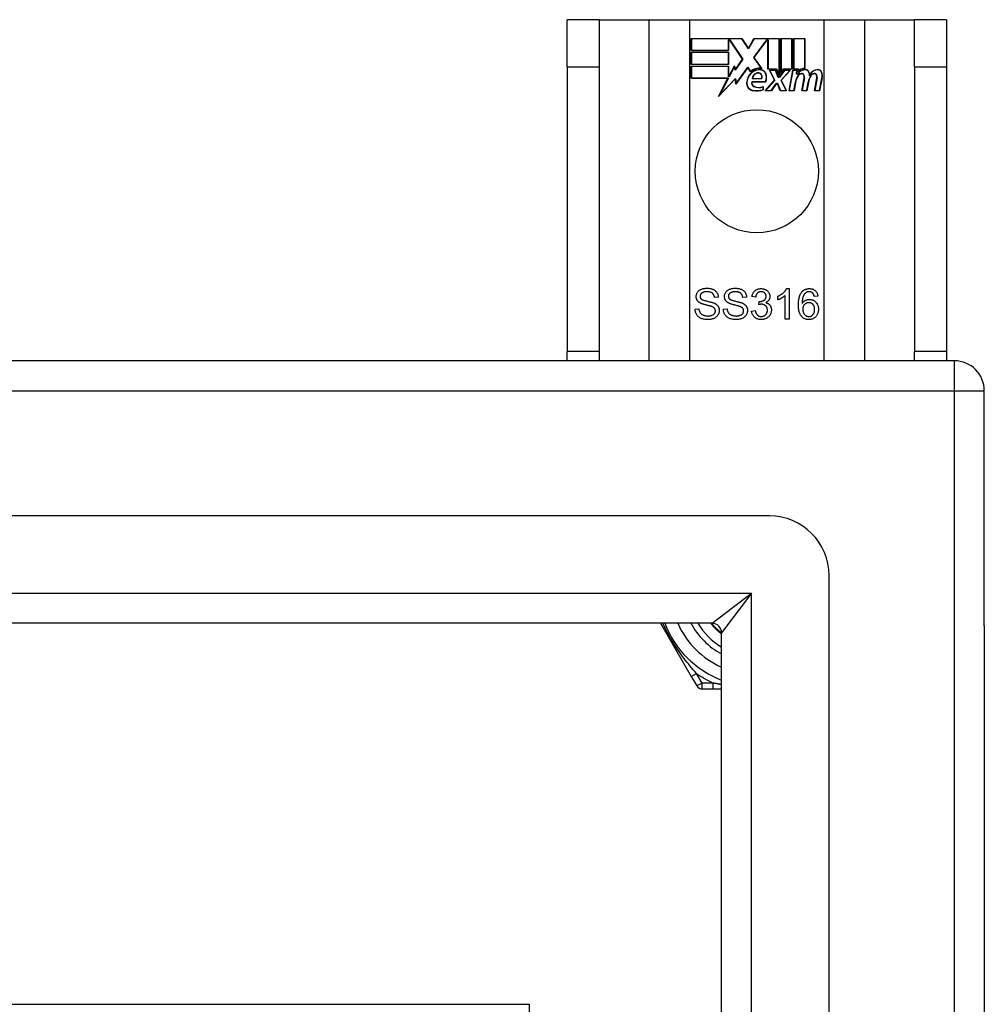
# Model space of a CAD drawing. Header units: inches. Extents: x 40 to 100, y 24.2 to 48.5.
# Tile 83 of 83: x 96.9 to 100, y 45.2 to 48.5. Entities that reach past the tile are written whole.
import ezdxf

# ---------------------------------------------------------------- set-up
doc = ezdxf.new("R2010")
doc.units = ezdxf.units.IN
doc.header["$MEASUREMENT"] = 0
doc.layers.add('Visible Edges(ANSI)', color=7, linetype='Continuous', lineweight=25)
doc.layers.add('Visible Tangent Edges(ANSI)', color=7, linetype='Continuous', lineweight=25)

msp = doc.modelspace()

# ---------------------------------------------------------------- linework, layer by layer
at = {"layer": 'Visible Edges(ANSI)'}
for p, q in [((98.7749, 48.4592), (98.6699, 48.4592)), ((98.6699, 48.3032), (98.6699, 48.4592)), ((98.7749, 48.4592), (98.7749, 48.3032)), ((98.7749, 48.4592), (98.939, 48.4592)), ((98.939, 48.4592), (99.0736, 48.4592)), ((99.0736, 48.4592), (99.5161, 48.4592)), ((99.5161, 48.4592), (99.6507, 48.4592)), ((99.6507, 48.4592), (99.8149, 48.4592)), ((99.8149, 48.3032), (99.8149, 48.4592)), ((99.9199, 48.4592), (99.8149, 48.4592)), ((99.9199, 48.4592), (99.9199, 48.3032)), ((99.0786, 48.3571), (99.0786, 48.3972)), ((99.0786, 48.3972), (99.2459, 48.3972)), ((99.0794, 48.3965), (99.0794, 48.3578)), ((99.2455, 48.3965), (99.0794, 48.3965)), ((99.268, 48.3631), (99.2455, 48.3965)), ((99.2459, 48.3972), (99.2679, 48.3646)), ((99.2679, 48.3646), (99.2853, 48.3972)), ((99.2857, 48.3965), (99.268, 48.3631)), ((99.2853, 48.3972), (99.3689, 48.3972)), ((99.3681, 48.3965), (99.2857, 48.3965)), ((99.3681, 48.2777), (99.3681, 48.3965)), ((99.3689, 48.3972), (99.3689, 48.2741)), ((99.3741, 48.2832), (99.3741, 48.3972)), ((99.3741, 48.3972), (99.4113, 48.3972)), ((99.3749, 48.3965), (99.3749, 48.2855)), ((99.4105, 48.3965), (99.3749, 48.3965)), ((99.4105, 48.2969), (99.4105, 48.3965)), ((99.4113, 48.3972), (99.4113, 48.2961)), ((99.4165, 48.2961), (99.4165, 48.3972)), ((99.4165, 48.3972), (99.4536, 48.3972)), ((99.4173, 48.3965), (99.4173, 48.2969)), ((99.4529, 48.3965), (99.4173, 48.3965)), ((99.4529, 48.2986), (99.4529, 48.3965)), ((99.4536, 48.3972), (99.4536, 48.2978)), ((99.2013, 48.3578), (99.2013, 48.3923)), ((99.2013, 48.3923), (99.2058, 48.3923)), ((99.2054, 48.3916), (99.202, 48.3916)), ((99.202, 48.3916), (99.202, 48.3571)), ((99.2481, 48.3293), (99.2054, 48.3916)), ((99.2058, 48.3923), (99.2491, 48.3293)), ((99.2847, 48.3344), (99.328, 48.3923)), ((99.3284, 48.3916), (99.2856, 48.3344)), ((99.328, 48.3923), (99.3321, 48.3923)), ((99.3314, 48.3916), (99.3284, 48.3916)), ((99.3314, 48.2961), (99.3314, 48.3916)), ((99.3321, 48.3923), (99.3321, 48.2969)), ((99.202, 48.3571), (99.0786, 48.3571)), ((99.0786, 48.3117), (99.0786, 48.3518)), ((99.0786, 48.3518), (99.202, 48.3518)), ((99.0794, 48.3578), (99.2013, 48.3578)), ((99.0794, 48.3511), (99.0794, 48.3125)), ((99.2013, 48.3511), (99.0794, 48.3511)), ((99.2013, 48.3125), (99.2013, 48.3511)), ((99.202, 48.3518), (99.202, 48.3117)), ((99.2491, 48.3293), (99.2232, 48.2924)), ((99.2236, 48.2943), (99.2481, 48.3293)), ((99.3098, 48.2982), (99.2847, 48.3344)), ((99.2856, 48.3344), (99.3115, 48.2971)), ((98.6699, 48.3032), (98.6699, 47.3652)), ((98.7749, 48.3032), (98.7749, 47.3652)), ((99.202, 48.3117), (99.0786, 48.3117)), ((99.0786, 48.266), (99.0786, 48.3061)), ((99.0786, 48.3061), (99.202, 48.3061)), ((99.0794, 48.3125), (99.2013, 48.3125)), ((99.2013, 48.3053), (99.0794, 48.3053)), ((99.0794, 48.3053), (99.0794, 48.2667)), ((99.2013, 48.2708), (99.2013, 48.3053)), ((99.202, 48.3061), (99.202, 48.2716)), ((99.2028, 48.2716), (99.2211, 48.3068)), ((99.2208, 48.3046), (99.2033, 48.2708)), ((99.2232, 48.2924), (99.2208, 48.3046)), ((99.2211, 48.3068), (99.2236, 48.2943)), ((99.2654, 48.3014), (99.2261, 48.2463)), ((99.2266, 48.2483), (99.2654, 48.3028)), ((99.2654, 48.3028), (99.2742, 48.2881)), ((99.2741, 48.287), (99.2654, 48.3014)), ((99.3595, 48.2961), (99.3314, 48.2961)), ((99.3321, 48.2969), (99.36, 48.2969)), ((99.3689, 48.2741), (99.3595, 48.2961)), ((99.36, 48.2969), (99.3681, 48.2777)), ((99.3835, 48.2961), (99.3741, 48.2832)), ((99.3749, 48.2855), (99.3832, 48.2969)), ((99.3832, 48.2969), (99.4105, 48.2969)), ((99.4113, 48.2961), (99.3835, 48.2961)), ((99.4319, 48.2961), (99.4165, 48.2961)), ((99.4173, 48.2969), (99.4327, 48.2969)), ((99.4312, 48.2885), (99.4319, 48.2961)), ((99.4327, 48.2969), (99.4321, 48.2904)), ((99.8149, 48.3032), (99.8149, 47.3652)), ((99.9199, 48.3032), (99.9199, 47.3652)), ((99.1999, 48.266), (99.0786, 48.266)), ((99.0794, 48.2667), (99.2011, 48.2667)), ((99.1688, 48.2063), (99.1999, 48.266)), ((99.2236, 48.2641), (99.1688, 48.2063)), ((99.2011, 48.2667), (99.172, 48.2107)), ((99.172, 48.2107), (99.2242, 48.2657)), ((99.2033, 48.2708), (99.2013, 48.2708)), ((99.202, 48.2716), (99.2028, 48.2716)), ((99.2261, 48.2463), (99.2236, 48.2641)), ((99.2242, 48.2657), (99.2266, 48.2483)), ((99.3108, 48.2645), (99.2796, 48.2645)), ((99.2804, 48.2652), (99.3104, 48.2652)), ((99.3535, 48.2592), (99.3363, 48.2926)), ((99.3363, 48.2926), (99.3565, 48.2926)), ((99.3375, 48.2918), (99.3544, 48.2591)), ((99.356, 48.2918), (99.3375, 48.2918)), ((99.3658, 48.2689), (99.356, 48.2918)), ((99.3565, 48.2926), (99.3663, 48.2696)), ((99.3693, 48.2689), (99.3658, 48.2689)), ((99.3663, 48.2696), (99.3689, 48.2696)), ((99.3689, 48.2696), (99.3856, 48.2926)), ((99.386, 48.2918), (99.3693, 48.2689)), ((99.3747, 48.2596), (99.4043, 48.2918)), ((99.406, 48.2926), (99.3756, 48.2594)), ((99.3856, 48.2926), (99.406, 48.2926)), ((99.4043, 48.2918), (99.386, 48.2918)), ((99.4011, 48.2243), (99.4132, 48.2926)), ((99.4138, 48.2918), (99.402, 48.2251)), ((99.4132, 48.2926), (99.4274, 48.2926)), ((99.4266, 48.2918), (99.4138, 48.2918)), ((99.4255, 48.2798), (99.4266, 48.2918)), ((99.4304, 48.2798), (99.4255, 48.2798)), ((99.4274, 48.2926), (99.4263, 48.2806)), ((99.4263, 48.2806), (99.43, 48.2806)), ((99.4435, 48.2243), (99.4511, 48.2675)), ((99.4519, 48.2673), (99.4444, 48.2251)), ((99.4855, 48.2243), (99.4931, 48.2675)), ((99.4939, 48.2673), (99.4864, 48.2251)), ((99.5014, 48.2251), (99.5096, 48.2673)), ((99.5103, 48.2672), (99.502, 48.2243)), ((99.278, 48.2547), (99.3238, 48.2547)), ((99.3243, 48.254), (99.2785, 48.254)), ((99.3153, 48.2283), (99.3153, 48.2378)), ((99.316, 48.239), (99.316, 48.2277)), ((99.3228, 48.2243), (99.3535, 48.2592)), ((99.3544, 48.2591), (99.3244, 48.2251)), ((99.3426, 48.2251), (99.3595, 48.2495)), ((99.3599, 48.2487), (99.343, 48.2243)), ((99.3595, 48.2495), (99.3634, 48.2495)), ((99.3629, 48.2487), (99.3599, 48.2487)), ((99.3723, 48.2243), (99.3629, 48.2487)), ((99.3634, 48.2495), (99.3728, 48.2251)), ((99.3913, 48.2251), (99.3747, 48.2596)), ((99.3756, 48.2594), (99.3925, 48.2243)), ((99.417, 48.2251), (99.4219, 48.2526)), ((99.4226, 48.2525), (99.4176, 48.2243)), ((99.4594, 48.2251), (99.4642, 48.2526)), ((99.465, 48.2525), (99.46, 48.2243)), ((99.343, 48.2243), (99.3228, 48.2243)), ((99.3244, 48.2251), (99.3426, 48.2251)), ((99.3925, 48.2243), (99.3723, 48.2243)), ((99.3728, 48.2251), (99.3913, 48.2251)), ((99.4176, 48.2243), (99.4011, 48.2243)), ((99.402, 48.2251), (99.417, 48.2251)), ((99.46, 48.2243), (99.4435, 48.2243)), ((99.4444, 48.2251), (99.4594, 48.2251)), ((99.502, 48.2243), (99.4855, 48.2243)), ((99.4864, 48.2251), (99.5014, 48.2251)), ((99.3889, 47.4717), (99.3889, 47.5499)), ((99.3933, 47.572), (99.4012, 47.572)), ((99.4012, 47.572), (99.4012, 47.4717)), ((99.1681, 47.5435), (99.1554, 47.5426)), ((99.2613, 47.5435), (99.2486, 47.5426)), ((99.2909, 47.5439), (99.2787, 47.5461)), ((99.3017, 47.5191), (99.303, 47.5298)), ((99.3644, 47.5351), (99.3644, 47.547)), ((99.4965, 47.5471), (99.4843, 47.5461)), ((99.0914, 47.5038), (99.1039, 47.5049)), ((99.1846, 47.5038), (99.1971, 47.5049)), ((99.2774, 47.4982), (99.2897, 47.4998)), ((99.4012, 47.4717), (99.3889, 47.4717)), ((98.6699, 47.3342), (98.6699, 47.3652)), ((98.7749, 47.3652), (98.7749, 47.3342)), ((99.8149, 47.3342), (99.8149, 47.3652)), ((99.9199, 47.3652), (99.9199, 47.3342)), ((99.9459, 47.3342), (40.1439, 47.3342)), ((100.0449, 46.4602), (100.0449, 47.2352)), ((99.3362, 46.8224), (40.7535, 46.8224)), ((99.533, 26.0429), (99.533, 46.6255)), ((99.1477, 46.4681), (40.942, 46.4681)), ((98.9778, 46.4681), (99.0787, 46.2932)), ((100.0449, 46.4602), (100.0449, 26.2082)), ((99.1787, 26.2313), (99.1787, 46.4371)), ((99.0787, 46.2932), (99.0971, 46.2614)), ((99.1142, 46.2515), (99.151, 46.2515)), ((99.151, 46.2515), (99.1787, 46.2515)), ((53.5449, 45.2114), (98.5449, 45.2114)), ((98.5449, 45.2114), (98.5449, 45.1417))]:
    msp.add_line(p, q, dxfattribs=at)
at = {"layer": 'Visible Edges(ANSI)', "flags": 128}
for points in [[(99.0951, 47.5458), (99.0952, 47.5477), (99.0954, 47.5496), (99.0957, 47.5514), (99.0962, 47.5532), (99.0968, 47.5549), (99.0975, 47.5567), (99.0984, 47.5583), (99.0994, 47.56), (99.1006, 47.5616), (99.1018, 47.5631), (99.1032, 47.5645), (99.1047, 47.5658), (99.1064, 47.567), (99.1081, 47.5681), (99.11, 47.5691), (99.112, 47.57), (99.1141, 47.5708), (99.1163, 47.5715), (99.1185, 47.5721), (99.1207, 47.5726), (99.1231, 47.5729), (99.1255, 47.5732), (99.1279, 47.5734), (99.1304, 47.5734)], [(99.1309, 47.5618), (99.129, 47.5617), (99.1271, 47.5616), (99.1253, 47.5615), (99.1236, 47.5613), (99.122, 47.561), (99.1205, 47.5607), (99.1191, 47.5603), (99.1178, 47.5598), (99.1165, 47.5593), (99.1154, 47.5587), (99.1143, 47.558), (99.1134, 47.5573), (99.1125, 47.5566), (99.1117, 47.5558), (99.111, 47.555), (99.1103, 47.5542), (99.1097, 47.5533), (99.1092, 47.5525), (99.1088, 47.5516), (99.1085, 47.5507), (99.1082, 47.5497), (99.108, 47.5488), (99.1079, 47.5478), (99.1079, 47.5467)], [(99.1304, 47.5734), (99.1332, 47.5734), (99.1358, 47.5732), (99.1384, 47.5729), (99.1409, 47.5725), (99.1433, 47.572), (99.1456, 47.5714), (99.1479, 47.5707), (99.15, 47.5698), (99.1521, 47.5689), (99.154, 47.5678), (99.1559, 47.5667), (99.1576, 47.5654), (99.1591, 47.564), (99.1606, 47.5626), (99.1619, 47.561), (99.1631, 47.5593), (99.1642, 47.5575), (99.1652, 47.5557), (99.166, 47.5538), (99.1667, 47.5519), (99.1672, 47.5499), (99.1676, 47.5478), (99.1679, 47.5457), (99.1681, 47.5435)], [(99.1554, 47.5426), (99.1552, 47.5441), (99.1549, 47.5456), (99.1546, 47.547), (99.1542, 47.5484), (99.1537, 47.5497), (99.1532, 47.5509), (99.1526, 47.5521), (99.1519, 47.5532), (99.1511, 47.5542), (99.1503, 47.5552), (99.1494, 47.5561), (99.1485, 47.5569), (99.1474, 47.5577), (99.1463, 47.5584), (99.1452, 47.559), (99.1439, 47.5596), (99.1425, 47.5601), (99.1411, 47.5605), (99.1396, 47.5609), (99.138, 47.5612), (99.1364, 47.5615), (99.1347, 47.5616), (99.1328, 47.5617), (99.1309, 47.5618)], [(99.1883, 47.5458), (99.1884, 47.5477), (99.1886, 47.5496), (99.1889, 47.5514), (99.1894, 47.5532), (99.19, 47.5549), (99.1908, 47.5567), (99.1916, 47.5583), (99.1926, 47.56), (99.1938, 47.5616), (99.195, 47.5631), (99.1964, 47.5645), (99.1979, 47.5658), (99.1996, 47.567), (99.2013, 47.5681), (99.2032, 47.5691), (99.2052, 47.57), (99.2073, 47.5708), (99.2095, 47.5715), (99.2117, 47.5721), (99.214, 47.5726), (99.2163, 47.5729), (99.2187, 47.5732), (99.2211, 47.5734), (99.2236, 47.5734)], [(99.2242, 47.5618), (99.2222, 47.5617), (99.2203, 47.5616), (99.2185, 47.5615), (99.2169, 47.5613), (99.2153, 47.561), (99.2137, 47.5607), (99.2123, 47.5603), (99.211, 47.5598), (99.2098, 47.5593), (99.2086, 47.5587), (99.2076, 47.558), (99.2066, 47.5573), (99.2057, 47.5566), (99.2049, 47.5558), (99.2042, 47.555), (99.2035, 47.5542), (99.2029, 47.5533), (99.2024, 47.5525), (99.202, 47.5516), (99.2017, 47.5507), (99.2014, 47.5497), (99.2012, 47.5488), (99.2011, 47.5478), (99.2011, 47.5467)], [(99.2236, 47.5734), (99.2264, 47.5734), (99.229, 47.5732), (99.2316, 47.5729), (99.2341, 47.5725), (99.2365, 47.572), (99.2388, 47.5714), (99.2411, 47.5707), (99.2433, 47.5698), (99.2453, 47.5689), (99.2473, 47.5678), (99.2491, 47.5667), (99.2508, 47.5654), (99.2524, 47.564), (99.2538, 47.5626), (99.2552, 47.561), (99.2564, 47.5593), (99.2575, 47.5575), (99.2584, 47.5557), (99.2592, 47.5538), (99.2599, 47.5519), (99.2604, 47.5499), (99.2609, 47.5478), (99.2611, 47.5457), (99.2613, 47.5435)], [(99.2486, 47.5426), (99.2484, 47.5441), (99.2482, 47.5456), (99.2478, 47.547), (99.2474, 47.5484), (99.2469, 47.5497), (99.2464, 47.5509), (99.2458, 47.5521), (99.2451, 47.5532), (99.2444, 47.5542), (99.2435, 47.5552), (99.2426, 47.5561), (99.2417, 47.5569), (99.2407, 47.5577), (99.2396, 47.5584), (99.2384, 47.559), (99.2371, 47.5596), (99.2358, 47.5601), (99.2343, 47.5605), (99.2328, 47.5609), (99.2313, 47.5612), (99.2296, 47.5615), (99.2279, 47.5616), (99.2261, 47.5617), (99.2242, 47.5618)], [(99.2787, 47.5461), (99.2791, 47.5482), (99.2796, 47.5501), (99.2802, 47.552), (99.2808, 47.5537), (99.2816, 47.5555), (99.2824, 47.5571), (99.2833, 47.5586), (99.2842, 47.5601), (99.2853, 47.5615), (99.2864, 47.5628), (99.2876, 47.5641), (99.2889, 47.5653), (99.2903, 47.5663), (99.2917, 47.5673), (99.2931, 47.5682), (99.2947, 47.569), (99.2962, 47.5697), (99.2979, 47.5704), (99.2995, 47.5709), (99.3013, 47.5713), (99.3031, 47.5716), (99.3049, 47.5719), (99.3068, 47.572), (99.3088, 47.572)], [(99.309, 47.562), (99.3078, 47.562), (99.3067, 47.5619), (99.3056, 47.5617), (99.3045, 47.5615), (99.3034, 47.5612), (99.3024, 47.5609), (99.3015, 47.5605), (99.3005, 47.56), (99.2996, 47.5595), (99.2987, 47.5589), (99.2979, 47.5582), (99.2971, 47.5575), (99.2963, 47.5567), (99.2956, 47.5559), (99.2949, 47.555), (99.2943, 47.554), (99.2937, 47.5529), (99.2932, 47.5518), (99.2927, 47.5507), (99.2922, 47.5495), (99.2918, 47.5482), (99.2915, 47.5468), (99.2912, 47.5454), (99.2909, 47.5439)], [(99.3088, 47.572), (99.3108, 47.572), (99.3128, 47.5718), (99.3147, 47.5716), (99.3166, 47.5712), (99.3185, 47.5707), (99.3203, 47.5701), (99.3221, 47.5694), (99.3238, 47.5685), (99.3255, 47.5676), (99.3271, 47.5666), (99.3285, 47.5656), (99.3299, 47.5644), (99.3312, 47.5632), (99.3323, 47.5618), (99.3334, 47.5605), (99.3344, 47.559), (99.3352, 47.5575), (99.336, 47.5559), (99.3366, 47.5543), (99.3371, 47.5527), (99.3375, 47.5511), (99.3378, 47.5495), (99.338, 47.5478), (99.338, 47.5461)], [(99.3254, 47.5464), (99.3254, 47.5475), (99.3253, 47.5486), (99.3251, 47.5496), (99.3249, 47.5506), (99.3246, 47.5516), (99.3242, 47.5526), (99.3238, 47.5535), (99.3233, 47.5544), (99.3228, 47.5552), (99.3222, 47.556), (99.3215, 47.5568), (99.3208, 47.5576), (99.32, 47.5583), (99.3192, 47.5589), (99.3184, 47.5595), (99.3175, 47.56), (99.3165, 47.5605), (99.3156, 47.5609), (99.3146, 47.5612), (99.3135, 47.5615), (99.3124, 47.5617), (99.3113, 47.5619), (99.3102, 47.562), (99.309, 47.562)], [(99.3644, 47.547), (99.3661, 47.5478), (99.3678, 47.5486), (99.3694, 47.5495), (99.371, 47.5504), (99.3725, 47.5513), (99.374, 47.5523), (99.3755, 47.5533), (99.377, 47.5543), (99.3784, 47.5554), (99.3798, 47.5564), (99.3811, 47.5575), (99.3824, 47.5587), (99.3836, 47.5598), (99.3848, 47.561), (99.386, 47.5621), (99.387, 47.5632), (99.388, 47.5643), (99.389, 47.5655), (99.3898, 47.5666), (99.3907, 47.5677), (99.3914, 47.5688), (99.3921, 47.5699), (99.3927, 47.571), (99.3933, 47.572)], [(99.3889, 47.5499), (99.3882, 47.5492), (99.3874, 47.5485), (99.3866, 47.5478), (99.3857, 47.5471), (99.3848, 47.5464), (99.3838, 47.5457), (99.3828, 47.545), (99.3818, 47.5443), (99.3808, 47.5436), (99.3796, 47.5429), (99.3785, 47.5422), (99.3773, 47.5414), (99.3761, 47.5408), (99.375, 47.5401), (99.3738, 47.5395), (99.3727, 47.5389), (99.3716, 47.5383), (99.3705, 47.5377), (99.3694, 47.5372), (99.3684, 47.5367), (99.3674, 47.5363), (99.3664, 47.5359), (99.3654, 47.5355), (99.3644, 47.5351)], [(99.4322, 47.5185), (99.4322, 47.5209), (99.4322, 47.5232), (99.4323, 47.5255), (99.4325, 47.5277), (99.4326, 47.5298), (99.4328, 47.532), (99.4331, 47.534), (99.4334, 47.536), (99.4337, 47.538), (99.434, 47.5399), (99.4344, 47.5417), (99.4349, 47.5435), (99.4353, 47.5452), (99.4358, 47.5469), (99.4364, 47.5485), (99.4369, 47.5501), (99.4376, 47.5516), (99.4382, 47.553), (99.4389, 47.5544), (99.4396, 47.5558), (99.4404, 47.5571), (99.4412, 47.5583), (99.442, 47.5595), (99.4429, 47.5606)], [(99.4429, 47.5606), (99.4437, 47.5615), (99.4445, 47.5624), (99.4453, 47.5633), (99.4462, 47.5641), (99.4471, 47.5649), (99.448, 47.5656), (99.4489, 47.5663), (99.4498, 47.567), (99.4508, 47.5676), (99.4518, 47.5682), (99.4528, 47.5687), (99.4538, 47.5692), (99.4549, 47.5696), (99.456, 47.5701), (99.4571, 47.5704), (99.4582, 47.5708), (99.4594, 47.5711), (99.4605, 47.5713), (99.4617, 47.5716), (99.463, 47.5717), (99.4642, 47.5719), (99.4655, 47.572), (99.4668, 47.572), (99.4681, 47.572)], [(99.457, 47.5587), (99.4561, 47.558), (99.4551, 47.5572), (99.4543, 47.5564), (99.4534, 47.5555), (99.4526, 47.5545), (99.4518, 47.5535), (99.4511, 47.5525), (99.4504, 47.5514), (99.4497, 47.5502), (99.4491, 47.549), (99.4484, 47.5477), (99.4479, 47.5464), (99.4473, 47.545), (99.4468, 47.5435), (99.4464, 47.5419), (99.446, 47.5402), (99.4456, 47.5384), (99.4453, 47.5365), (99.445, 47.5345), (99.4448, 47.5324), (99.4446, 47.5303), (99.4445, 47.528), (99.4444, 47.5256), (99.4444, 47.5232)], [(99.4673, 47.562), (99.4668, 47.562), (99.4663, 47.562), (99.4659, 47.5619), (99.4654, 47.5619), (99.4649, 47.5618), (99.4645, 47.5618), (99.464, 47.5617), (99.4636, 47.5616), (99.4631, 47.5615), (99.4627, 47.5614), (99.4622, 47.5613), (99.4618, 47.5612), (99.4614, 47.561), (99.4609, 47.5609), (99.4605, 47.5607), (99.4601, 47.5605), (99.4597, 47.5603), (99.4593, 47.5601), (99.4589, 47.5599), (99.4585, 47.5597), (99.4581, 47.5595), (99.4578, 47.5592), (99.4574, 47.559), (99.457, 47.5587)], [(99.4797, 47.5567), (99.4792, 47.5572), (99.4788, 47.5576), (99.4784, 47.558), (99.4779, 47.5583), (99.4775, 47.5587), (99.477, 47.559), (99.4765, 47.5593), (99.476, 47.5596), (99.4756, 47.5599), (99.4751, 47.5602), (99.4746, 47.5604), (99.474, 47.5607), (99.4735, 47.5609), (99.473, 47.5611), (99.4725, 47.5612), (99.4719, 47.5614), (99.4714, 47.5615), (99.4708, 47.5617), (99.4703, 47.5618), (99.4697, 47.5618), (99.4691, 47.5619), (99.4685, 47.562), (99.4679, 47.562), (99.4673, 47.562)], [(99.4681, 47.572), (99.47, 47.572), (99.4719, 47.5719), (99.4737, 47.5716), (99.4755, 47.5713), (99.4772, 47.5709), (99.4788, 47.5704), (99.4804, 47.5698), (99.4819, 47.5691), (99.4834, 47.5683), (99.4848, 47.5674), (99.4861, 47.5665), (99.4874, 47.5654), (99.4886, 47.5643), (99.4898, 47.5631), (99.4908, 47.5618), (99.4918, 47.5604), (99.4927, 47.559), (99.4935, 47.5575), (99.4942, 47.556), (99.4948, 47.5543), (99.4954, 47.5526), (99.4958, 47.5509), (99.4962, 47.549), (99.4965, 47.5471)], [(99.4843, 47.5461), (99.4842, 47.5467), (99.484, 47.5473), (99.4839, 47.5479), (99.4837, 47.5484), (99.4835, 47.549), (99.4834, 47.5495), (99.4832, 47.55), (99.483, 47.5505), (99.4829, 47.551), (99.4827, 47.5515), (99.4825, 47.552), (99.4823, 47.5524), (99.4821, 47.5528), (99.4819, 47.5533), (99.4817, 47.5537), (99.4815, 47.5541), (99.4813, 47.5544), (99.4811, 47.5548), (99.4808, 47.5552), (99.4806, 47.5555), (99.4804, 47.5558), (99.4801, 47.5561), (99.4799, 47.5564), (99.4797, 47.5567)], [(99.1093, 47.5241), (99.1081, 47.5247), (99.107, 47.5254), (99.1059, 47.5261), (99.1049, 47.5268), (99.104, 47.5275), (99.103, 47.5283), (99.1022, 47.5291), (99.1014, 47.5299), (99.1006, 47.5307), (99.0999, 47.5316), (99.0992, 47.5325), (99.0986, 47.5334), (99.0981, 47.5343), (99.0976, 47.5353), (99.0971, 47.5363), (99.0967, 47.5373), (99.0963, 47.5383), (99.096, 47.5393), (99.0957, 47.5403), (99.0955, 47.5414), (99.0953, 47.5425), (99.0952, 47.5436), (99.0951, 47.5447), (99.0951, 47.5458)], [(99.1079, 47.5467), (99.1079, 47.5463), (99.1079, 47.5459), (99.1079, 47.5454), (99.108, 47.545), (99.108, 47.5446), (99.1081, 47.5442), (99.1082, 47.5437), (99.1083, 47.5433), (99.1084, 47.543), (99.1085, 47.5426), (99.1087, 47.5422), (99.1088, 47.5418), (99.109, 47.5414), (99.1092, 47.5411), (99.1094, 47.5407), (99.1096, 47.5404), (99.1098, 47.54), (99.11, 47.5397), (99.1103, 47.5394), (99.1106, 47.539), (99.1108, 47.5387), (99.1111, 47.5384), (99.1114, 47.5381), (99.1117, 47.5378)], [(99.1466, 47.5129), (99.1458, 47.5132), (99.145, 47.5135), (99.1439, 47.5138), (99.1428, 47.5142), (99.1415, 47.5145), (99.1401, 47.5149), (99.1385, 47.5154), (99.1368, 47.5158), (99.135, 47.5163), (99.133, 47.5168), (99.1309, 47.5173), (99.1287, 47.5178), (99.1264, 47.5184), (99.1243, 47.5189), (99.1223, 47.5195), (99.1204, 47.52), (99.1186, 47.5205), (99.1169, 47.521), (99.1154, 47.5216), (99.1139, 47.5221), (99.1126, 47.5226), (99.1114, 47.5231), (99.1103, 47.5236), (99.1093, 47.5241)], [(99.1117, 47.5378), (99.1125, 47.5373), (99.1134, 47.5367), (99.1145, 47.5361), (99.1157, 47.5355), (99.1171, 47.5349), (99.1187, 47.5343), (99.1205, 47.5337), (99.1224, 47.5332), (99.1245, 47.5326), (99.1268, 47.532), (99.1292, 47.5313), (99.1318, 47.5307), (99.1345, 47.5301), (99.1369, 47.5295), (99.1393, 47.529), (99.1415, 47.5284), (99.1436, 47.5278), (99.1455, 47.5273), (99.1473, 47.5268), (99.1489, 47.5263), (99.1504, 47.5258), (99.1518, 47.5253), (99.153, 47.5248), (99.154, 47.5243)], [(99.154, 47.5243), (99.1555, 47.5236), (99.1568, 47.5229), (99.1581, 47.5222), (99.1593, 47.5214), (99.1605, 47.5206), (99.1616, 47.5198), (99.1626, 47.5189), (99.1636, 47.518), (99.1645, 47.5171), (99.1654, 47.5161), (99.1662, 47.5151), (99.1669, 47.5141), (99.1675, 47.5131), (99.1682, 47.512), (99.1687, 47.5109), (99.1692, 47.5098), (99.1696, 47.5087), (99.17, 47.5075), (99.1703, 47.5063), (99.1706, 47.5051), (99.1708, 47.5038), (99.1709, 47.5026), (99.171, 47.5013), (99.171, 47.4999)], [(99.2025, 47.5241), (99.2013, 47.5247), (99.2002, 47.5254), (99.1992, 47.5261), (99.1981, 47.5268), (99.1972, 47.5275), (99.1963, 47.5283), (99.1954, 47.5291), (99.1946, 47.5299), (99.1938, 47.5307), (99.1931, 47.5316), (99.1925, 47.5325), (99.1918, 47.5334), (99.1913, 47.5343), (99.1908, 47.5353), (99.1903, 47.5363), (99.1899, 47.5373), (99.1895, 47.5383), (99.1892, 47.5393), (99.1889, 47.5403), (99.1887, 47.5414), (99.1886, 47.5425), (99.1884, 47.5436), (99.1884, 47.5447), (99.1883, 47.5458)], [(99.2011, 47.5467), (99.2011, 47.5463), (99.2011, 47.5459), (99.2011, 47.5454), (99.2012, 47.545), (99.2012, 47.5446), (99.2013, 47.5442), (99.2014, 47.5437), (99.2015, 47.5433), (99.2016, 47.543), (99.2017, 47.5426), (99.2019, 47.5422), (99.202, 47.5418), (99.2022, 47.5414), (99.2024, 47.5411), (99.2026, 47.5407), (99.2028, 47.5404), (99.203, 47.54), (99.2033, 47.5397), (99.2035, 47.5394), (99.2038, 47.539), (99.204, 47.5387), (99.2043, 47.5384), (99.2046, 47.5381), (99.205, 47.5378)], [(99.2398, 47.5129), (99.239, 47.5132), (99.2382, 47.5135), (99.2372, 47.5138), (99.236, 47.5142), (99.2347, 47.5145), (99.2333, 47.5149), (99.2317, 47.5154), (99.23, 47.5158), (99.2282, 47.5163), (99.2263, 47.5168), (99.2242, 47.5173), (99.2219, 47.5178), (99.2197, 47.5184), (99.2175, 47.5189), (99.2155, 47.5195), (99.2136, 47.52), (99.2118, 47.5205), (99.2101, 47.521), (99.2086, 47.5216), (99.2071, 47.5221), (99.2058, 47.5226), (99.2046, 47.5231), (99.2035, 47.5236), (99.2025, 47.5241)], [(99.205, 47.5378), (99.2057, 47.5373), (99.2066, 47.5367), (99.2077, 47.5361), (99.2089, 47.5355), (99.2103, 47.5349), (99.2119, 47.5343), (99.2137, 47.5337), (99.2156, 47.5332), (99.2177, 47.5326), (99.22, 47.532), (99.2224, 47.5313), (99.225, 47.5307), (99.2277, 47.5301), (99.2302, 47.5295), (99.2325, 47.529), (99.2347, 47.5284), (99.2368, 47.5278), (99.2387, 47.5273), (99.2405, 47.5268), (99.2421, 47.5263), (99.2436, 47.5258), (99.245, 47.5253), (99.2462, 47.5248), (99.2473, 47.5243)], [(99.2473, 47.5243), (99.2487, 47.5236), (99.25, 47.5229), (99.2513, 47.5222), (99.2525, 47.5214), (99.2537, 47.5206), (99.2548, 47.5198), (99.2559, 47.5189), (99.2568, 47.518), (99.2577, 47.5171), (99.2586, 47.5161), (99.2594, 47.5151), (99.2601, 47.5141), (99.2608, 47.5131), (99.2614, 47.512), (99.2619, 47.5109), (99.2624, 47.5098), (99.2628, 47.5087), (99.2632, 47.5075), (99.2635, 47.5063), (99.2638, 47.5051), (99.264, 47.5038), (99.2641, 47.5026), (99.2642, 47.5013), (99.2643, 47.4999)], [(99.3103, 47.5204), (99.31, 47.5204), (99.3097, 47.5204), (99.3094, 47.5204), (99.3091, 47.5204), (99.3088, 47.5204), (99.3085, 47.5204), (99.3081, 47.5203), (99.3078, 47.5203), (99.3075, 47.5203), (99.3071, 47.5202), (99.3068, 47.5202), (99.3064, 47.5201), (99.3061, 47.52), (99.3057, 47.52), (99.3053, 47.5199), (99.3049, 47.5198), (99.3046, 47.5198), (99.3042, 47.5197), (99.3038, 47.5196), (99.3034, 47.5195), (99.3029, 47.5194), (99.3025, 47.5193), (99.3021, 47.5192), (99.3017, 47.5191)], [(99.303, 47.5298), (99.3031, 47.5298), (99.3032, 47.5298), (99.3033, 47.5298), (99.3034, 47.5298), (99.3035, 47.5298), (99.3036, 47.5298), (99.3037, 47.5297), (99.3038, 47.5297), (99.3039, 47.5297), (99.3039, 47.5297), (99.304, 47.5297), (99.3041, 47.5297), (99.3042, 47.5297), (99.3043, 47.5297), (99.3044, 47.5297), (99.3044, 47.5297), (99.3045, 47.5297), (99.3046, 47.5297), (99.3046, 47.5297), (99.3047, 47.5297), (99.3048, 47.5297), (99.3048, 47.5297), (99.3049, 47.5297), (99.305, 47.5297)], [(99.305, 47.5297), (99.3063, 47.5297), (99.3075, 47.5298), (99.3088, 47.5299), (99.31, 47.5301), (99.3112, 47.5304), (99.3124, 47.5307), (99.3136, 47.5311), (99.3147, 47.5315), (99.3159, 47.532), (99.317, 47.5325), (99.318, 47.5331), (99.3191, 47.5338), (99.3201, 47.5345), (99.321, 47.5353), (99.3218, 47.5361), (99.3226, 47.537), (99.3232, 47.538), (99.3238, 47.539), (99.3243, 47.5401), (99.3247, 47.5412), (99.325, 47.5424), (99.3252, 47.5437), (99.3253, 47.545), (99.3254, 47.5464)], [(99.3299, 47.501), (99.3298, 47.5024), (99.3297, 47.5037), (99.3295, 47.5051), (99.3293, 47.5063), (99.3289, 47.5075), (99.3285, 47.5087), (99.328, 47.5099), (99.3274, 47.511), (99.3268, 47.512), (99.326, 47.513), (99.3252, 47.514), (99.3244, 47.515), (99.3234, 47.5158), (99.3224, 47.5166), (99.3214, 47.5174), (99.3203, 47.518), (99.3192, 47.5186), (99.3181, 47.5191), (99.3169, 47.5195), (99.3156, 47.5198), (99.3144, 47.5201), (99.3131, 47.5203), (99.3117, 47.5204), (99.3103, 47.5204)], [(99.338, 47.5461), (99.338, 47.5451), (99.3379, 47.544), (99.3378, 47.543), (99.3376, 47.5419), (99.3374, 47.5409), (99.3372, 47.5399), (99.3369, 47.539), (99.3365, 47.538), (99.3361, 47.5371), (99.3356, 47.5361), (99.3351, 47.5352), (99.3346, 47.5343), (99.334, 47.5334), (99.3333, 47.5326), (99.3326, 47.5318), (99.3319, 47.531), (99.3311, 47.5303), (99.3303, 47.5295), (99.3294, 47.5288), (99.3284, 47.5282), (99.3275, 47.5276), (99.3264, 47.527), (99.3254, 47.5264), (99.3242, 47.5259)], [(99.3242, 47.5259), (99.3257, 47.5255), (99.3271, 47.5251), (99.3284, 47.5246), (99.3297, 47.524), (99.331, 47.5234), (99.3321, 47.5227), (99.3333, 47.522), (99.3343, 47.5212), (99.3353, 47.5203), (99.3363, 47.5194), (99.3372, 47.5184), (99.338, 47.5174), (99.3388, 47.5163), (99.3395, 47.5151), (99.3402, 47.5139), (99.3407, 47.5127), (99.3413, 47.5114), (99.3417, 47.5101), (99.3421, 47.5087), (99.3424, 47.5073), (99.3426, 47.5059), (99.3428, 47.5044), (99.3429, 47.5028), (99.3429, 47.5012)], [(99.4669, 47.47), (99.4644, 47.4701), (99.4619, 47.4703), (99.4596, 47.4707), (99.4573, 47.4712), (99.4551, 47.4719), (99.453, 47.4728), (99.4509, 47.4738), (99.4489, 47.475), (99.447, 47.4763), (99.4452, 47.4778), (99.4435, 47.4795), (99.4418, 47.4813), (99.4403, 47.4833), (99.4389, 47.4854), (99.4376, 47.4878), (99.4365, 47.4904), (99.4355, 47.4932), (99.4346, 47.4962), (99.4338, 47.4994), (99.4332, 47.5028), (99.4328, 47.5064), (99.4324, 47.5102), (99.4322, 47.5142), (99.4322, 47.5185)], [(99.4444, 47.5232), (99.4451, 47.5243), (99.4459, 47.5254), (99.4467, 47.5264), (99.4475, 47.5273), (99.4484, 47.5282), (99.4493, 47.5291), (99.4502, 47.5299), (99.4512, 47.5307), (99.4521, 47.5314), (99.4531, 47.5321), (99.4542, 47.5327), (99.4552, 47.5333), (99.4563, 47.5338), (99.4574, 47.5343), (99.4585, 47.5347), (99.4596, 47.5351), (99.4607, 47.5354), (99.4618, 47.5357), (99.4629, 47.536), (99.4641, 47.5362), (99.4652, 47.5363), (99.4664, 47.5364), (99.4675, 47.5365), (99.4687, 47.5365)], [(99.4662, 47.5257), (99.4648, 47.5257), (99.4635, 47.5255), (99.4622, 47.5253), (99.4609, 47.525), (99.4597, 47.5247), (99.4585, 47.5242), (99.4573, 47.5237), (99.4562, 47.523), (99.4551, 47.5223), (99.4541, 47.5216), (99.453, 47.5207), (99.4521, 47.5197), (99.4511, 47.5187), (99.4503, 47.5176), (99.4495, 47.5165), (99.4488, 47.5153), (99.4482, 47.5141), (99.4477, 47.5128), (99.4473, 47.5115), (99.4469, 47.5101), (99.4466, 47.5087), (99.4464, 47.5072), (99.4463, 47.5056), (99.4463, 47.5041)], [(99.4856, 47.5034), (99.4856, 47.5051), (99.4854, 47.5067), (99.4853, 47.5083), (99.485, 47.5098), (99.4846, 47.5113), (99.4842, 47.5126), (99.4837, 47.514), (99.4832, 47.5152), (99.4825, 47.5165), (99.4818, 47.5176), (99.481, 47.5187), (99.4801, 47.5197), (99.4792, 47.5207), (99.4782, 47.5216), (99.4772, 47.5223), (99.4761, 47.523), (99.475, 47.5237), (99.4739, 47.5242), (99.4727, 47.5247), (99.4715, 47.525), (99.4702, 47.5253), (99.4689, 47.5255), (99.4675, 47.5257), (99.4662, 47.5257)], [(99.4687, 47.5365), (99.4707, 47.5365), (99.4727, 47.5363), (99.4746, 47.536), (99.4765, 47.5355), (99.4783, 47.535), (99.48, 47.5343), (99.4818, 47.5335), (99.4834, 47.5325), (99.485, 47.5314), (99.4866, 47.5303), (99.4881, 47.5289), (99.4896, 47.5275), (99.491, 47.526), (99.4922, 47.5243), (99.4934, 47.5227), (99.4944, 47.5209), (99.4953, 47.5191), (99.4961, 47.5171), (99.4967, 47.5152), (99.4973, 47.5131), (99.4977, 47.511), (99.498, 47.5088), (99.4982, 47.5065), (99.4982, 47.5041)], [(99.1341, 47.47), (99.1307, 47.4701), (99.1275, 47.4702), (99.1245, 47.4705), (99.1216, 47.471), (99.1188, 47.4715), (99.1161, 47.4722), (99.1136, 47.473), (99.1113, 47.474), (99.1091, 47.475), (99.107, 47.4762), (99.105, 47.4775), (99.1031, 47.4789), (99.1014, 47.4805), (99.0998, 47.4821), (99.0983, 47.4839), (99.0969, 47.4858), (99.0957, 47.4879), (99.0946, 47.4899), (99.0937, 47.4921), (99.0929, 47.4943), (99.0923, 47.4966), (99.0918, 47.4989), (99.0915, 47.5013), (99.0914, 47.5038)], [(99.1039, 47.5049), (99.1042, 47.5031), (99.1045, 47.5013), (99.1049, 47.4996), (99.1054, 47.498), (99.1059, 47.4965), (99.1066, 47.4951), (99.1073, 47.4938), (99.108, 47.4926), (99.1089, 47.4914), (99.1099, 47.4903), (99.111, 47.4892), (99.1122, 47.4882), (99.1135, 47.4873), (99.1149, 47.4864), (99.1165, 47.4855), (99.1181, 47.4848), (99.1198, 47.4841), (99.1216, 47.4835), (99.1235, 47.483), (99.1254, 47.4825), (99.1273, 47.4822), (99.1293, 47.482), (99.1314, 47.4819), (99.1335, 47.4818)], [(99.1335, 47.4818), (99.1353, 47.4818), (99.1371, 47.4819), (99.1389, 47.4821), (99.1406, 47.4824), (99.1422, 47.4827), (99.1438, 47.4831), (99.1454, 47.4835), (99.1468, 47.4841), (99.1482, 47.4846), (99.1496, 47.4853), (99.1508, 47.486), (99.1519, 47.4867), (99.153, 47.4875), (99.1539, 47.4884), (99.1547, 47.4893), (99.1555, 47.4902), (99.1561, 47.4912), (99.1567, 47.4922), (99.1572, 47.4933), (99.1576, 47.4943), (99.1579, 47.4954), (99.1581, 47.4965), (99.1583, 47.4976), (99.1583, 47.4988)], [(99.171, 47.4999), (99.171, 47.498), (99.1708, 47.496), (99.1704, 47.4941), (99.1699, 47.4922), (99.1693, 47.4903), (99.1685, 47.4885), (99.1675, 47.4867), (99.1665, 47.4849), (99.1653, 47.4832), (99.1639, 47.4816), (99.1625, 47.48), (99.1609, 47.4786), (99.1592, 47.4773), (99.1574, 47.4761), (99.1554, 47.4749), (99.1533, 47.4739), (99.1511, 47.473), (99.1489, 47.4722), (99.1466, 47.4715), (99.1442, 47.471), (99.1418, 47.4705), (99.1393, 47.4702), (99.1367, 47.4701), (99.1341, 47.47)], [(99.1583, 47.4988), (99.1583, 47.4996), (99.1582, 47.5003), (99.1581, 47.5011), (99.158, 47.5018), (99.1578, 47.5025), (99.1576, 47.5032), (99.1574, 47.5039), (99.1571, 47.5046), (99.1568, 47.5052), (99.1564, 47.5058), (99.156, 47.5064), (99.1556, 47.507), (99.1551, 47.5076), (99.1546, 47.5082), (99.154, 47.5087), (99.1534, 47.5092), (99.1527, 47.5098), (99.152, 47.5103), (99.1512, 47.5107), (99.1504, 47.5112), (99.1495, 47.5116), (99.1486, 47.5121), (99.1476, 47.5125), (99.1466, 47.5129)], [(99.2273, 47.47), (99.2239, 47.4701), (99.2207, 47.4702), (99.2177, 47.4705), (99.2148, 47.471), (99.212, 47.4715), (99.2094, 47.4722), (99.2069, 47.473), (99.2045, 47.474), (99.2023, 47.475), (99.2002, 47.4762), (99.1982, 47.4775), (99.1963, 47.4789), (99.1946, 47.4805), (99.193, 47.4821), (99.1915, 47.4839), (99.1901, 47.4858), (99.1889, 47.4879), (99.1878, 47.4899), (99.1869, 47.4921), (99.1861, 47.4943), (99.1855, 47.4966), (99.1851, 47.4989), (99.1848, 47.5013), (99.1846, 47.5038)], [(99.1971, 47.5049), (99.1974, 47.5031), (99.1977, 47.5013), (99.1981, 47.4996), (99.1986, 47.498), (99.1992, 47.4965), (99.1998, 47.4951), (99.2005, 47.4938), (99.2013, 47.4926), (99.2021, 47.4914), (99.2031, 47.4903), (99.2042, 47.4892), (99.2054, 47.4882), (99.2067, 47.4873), (99.2081, 47.4864), (99.2097, 47.4855), (99.2113, 47.4848), (99.2131, 47.4841), (99.2148, 47.4835), (99.2167, 47.483), (99.2186, 47.4825), (99.2205, 47.4822), (99.2225, 47.482), (99.2246, 47.4819), (99.2267, 47.4818)], [(99.2267, 47.4818), (99.2285, 47.4818), (99.2303, 47.4819), (99.2321, 47.4821), (99.2338, 47.4824), (99.2354, 47.4827), (99.237, 47.4831), (99.2386, 47.4835), (99.2401, 47.4841), (99.2415, 47.4846), (99.2428, 47.4853), (99.244, 47.486), (99.2451, 47.4867), (99.2462, 47.4875), (99.2471, 47.4884), (99.248, 47.4893), (99.2487, 47.4902), (99.2494, 47.4912), (99.2499, 47.4922), (99.2504, 47.4933), (99.2508, 47.4943), (99.2511, 47.4954), (99.2513, 47.4965), (99.2515, 47.4976), (99.2515, 47.4988)], [(99.2643, 47.4999), (99.2642, 47.498), (99.264, 47.496), (99.2636, 47.4941), (99.2631, 47.4922), (99.2625, 47.4903), (99.2617, 47.4885), (99.2608, 47.4867), (99.2597, 47.4849), (99.2585, 47.4832), (99.2571, 47.4816), (99.2557, 47.48), (99.2541, 47.4786), (99.2524, 47.4773), (99.2506, 47.4761), (99.2486, 47.4749), (99.2465, 47.4739), (99.2444, 47.473), (99.2421, 47.4722), (99.2398, 47.4715), (99.2374, 47.471), (99.235, 47.4705), (99.2325, 47.4702), (99.2299, 47.4701), (99.2273, 47.47)], [(99.2515, 47.4988), (99.2515, 47.4996), (99.2515, 47.5003), (99.2514, 47.5011), (99.2512, 47.5018), (99.2511, 47.5025), (99.2508, 47.5032), (99.2506, 47.5039), (99.2503, 47.5046), (99.25, 47.5052), (99.2496, 47.5058), (99.2493, 47.5064), (99.2488, 47.507), (99.2483, 47.5076), (99.2478, 47.5082), (99.2472, 47.5087), (99.2466, 47.5092), (99.2459, 47.5098), (99.2452, 47.5103), (99.2444, 47.5107), (99.2436, 47.5112), (99.2427, 47.5116), (99.2418, 47.5121), (99.2408, 47.5125), (99.2398, 47.5129)], [(99.3092, 47.47), (99.3071, 47.47), (99.305, 47.4702), (99.3029, 47.4705), (99.3009, 47.4709), (99.299, 47.4714), (99.2972, 47.472), (99.2954, 47.4727), (99.2936, 47.4735), (99.292, 47.4744), (99.2904, 47.4754), (99.2888, 47.4766), (99.2873, 47.4778), (99.286, 47.4792), (99.2847, 47.4806), (99.2835, 47.4821), (99.2824, 47.4836), (99.2814, 47.4852), (99.2805, 47.4869), (99.2798, 47.4886), (99.2791, 47.4904), (99.2785, 47.4922), (99.2781, 47.4942), (99.2777, 47.4961), (99.2774, 47.4982)], [(99.2897, 47.4998), (99.2901, 47.4981), (99.2905, 47.4965), (99.291, 47.4949), (99.2915, 47.4935), (99.292, 47.4921), (99.2926, 47.4908), (99.2932, 47.4896), (99.2939, 47.4885), (99.2946, 47.4874), (99.2953, 47.4864), (99.2961, 47.4855), (99.2969, 47.4847), (99.2978, 47.484), (99.2987, 47.4833), (99.2996, 47.4827), (99.3005, 47.4822), (99.3015, 47.4817), (99.3025, 47.4813), (99.3036, 47.4809), (99.3047, 47.4806), (99.3058, 47.4804), (99.3069, 47.4803), (99.3081, 47.4802), (99.3093, 47.4801)], [(99.3429, 47.5012), (99.3428, 47.4991), (99.3426, 47.497), (99.3423, 47.495), (99.3418, 47.493), (99.3413, 47.4911), (99.3405, 47.4892), (99.3397, 47.4874), (99.3387, 47.4856), (99.3375, 47.4839), (99.3363, 47.4822), (99.3349, 47.4806), (99.3333, 47.4791), (99.3317, 47.4776), (99.33, 47.4763), (99.3283, 47.4751), (99.3264, 47.474), (99.3245, 47.4731), (99.3225, 47.4723), (99.3205, 47.4716), (99.3184, 47.471), (99.3162, 47.4706), (99.3139, 47.4702), (99.3116, 47.4701), (99.3092, 47.47)], [(99.3093, 47.4801), (99.3107, 47.4802), (99.3121, 47.4803), (99.3135, 47.4805), (99.3148, 47.4808), (99.3161, 47.4812), (99.3173, 47.4816), (99.3185, 47.4822), (99.3197, 47.4828), (99.3208, 47.4835), (99.3219, 47.4843), (99.3229, 47.4852), (99.3239, 47.4861), (99.3249, 47.4872), (99.3258, 47.4882), (99.3265, 47.4893), (99.3272, 47.4905), (99.3279, 47.4917), (99.3284, 47.4929), (99.3288, 47.4941), (99.3292, 47.4954), (99.3295, 47.4968), (99.3297, 47.4981), (99.3298, 47.4996), (99.3299, 47.501)], [(99.4463, 47.5041), (99.4463, 47.5025), (99.4464, 47.5009), (99.4466, 47.4994), (99.4469, 47.4979), (99.4473, 47.4964), (99.4478, 47.4949), (99.4483, 47.4934), (99.449, 47.4919), (99.4497, 47.4905), (99.4505, 47.4892), (99.4513, 47.488), (99.4522, 47.4868), (99.4532, 47.4858), (99.4542, 47.4848), (99.4553, 47.4839), (99.4565, 47.4831), (99.4577, 47.4824), (99.4589, 47.4818), (99.4602, 47.4812), (99.4614, 47.4808), (99.4627, 47.4805), (99.464, 47.4802), (99.4653, 47.4801), (99.4666, 47.4801)], [(99.4666, 47.4801), (99.4679, 47.4801), (99.4692, 47.4802), (99.4704, 47.4804), (99.4716, 47.4807), (99.4728, 47.4811), (99.4739, 47.4816), (99.475, 47.4822), (99.4761, 47.4828), (99.4771, 47.4836), (99.4781, 47.4844), (99.4791, 47.4853), (99.48, 47.4863), (99.4809, 47.4874), (99.4817, 47.4886), (99.4825, 47.4898), (99.4831, 47.491), (99.4837, 47.4924), (99.4842, 47.4937), (99.4846, 47.4952), (99.485, 47.4967), (99.4852, 47.4983), (99.4854, 47.4999), (99.4856, 47.5016), (99.4856, 47.5034)], [(99.4982, 47.5041), (99.4982, 47.5018), (99.498, 47.4995), (99.4977, 47.4973), (99.4972, 47.4951), (99.4967, 47.4929), (99.496, 47.4908), (99.4951, 47.4887), (99.4942, 47.4867), (99.4931, 47.4847), (99.4919, 47.4829), (99.4907, 47.4812), (99.4893, 47.4795), (99.4879, 47.4781), (99.4864, 47.4767), (99.4847, 47.4754), (99.483, 47.4743), (99.4812, 47.4733), (99.4793, 47.4724), (99.4774, 47.4717), (99.4754, 47.4711), (99.4734, 47.4706), (99.4713, 47.4703), (99.4691, 47.4701), (99.4669, 47.47)], [(99.1787, 46.4326), (99.1771, 46.4339), (99.1754, 46.4352), (99.1738, 46.4365), (99.1722, 46.4379), (99.1706, 46.4392), (99.169, 46.4406), (99.1674, 46.442), (99.1659, 46.4434), (99.1644, 46.4448), (99.1628, 46.4463), (99.1613, 46.4477), (99.1598, 46.4492), (99.1584, 46.4507), (99.1569, 46.4522), (99.1555, 46.4537), (99.154, 46.4552), (99.1526, 46.4568), (99.1513, 46.4584), (99.1499, 46.4599), (99.1485, 46.4615), (99.1472, 46.4631), (99.1459, 46.4648), (99.1446, 46.4664), (99.1433, 46.4681)], [(99.146, 46.4681), (99.1472, 46.4666), (99.1484, 46.4652), (99.1497, 46.4637), (99.1509, 46.4623), (99.1522, 46.4609), (99.1534, 46.4595), (99.1547, 46.4581), (99.156, 46.4568), (99.1574, 46.4554), (99.1587, 46.4541), (99.16, 46.4527), (99.1614, 46.4514), (99.1628, 46.4501), (99.1642, 46.4488), (99.1656, 46.4476), (99.167, 46.4463), (99.1684, 46.4451), (99.1698, 46.4438), (99.1713, 46.4426), (99.1727, 46.4414), (99.1742, 46.4402), (99.1757, 46.4391), (99.1772, 46.4379), (99.1787, 46.4368)]]:
    msp.add_lwpolyline(points, dxfattribs=at)
at = {"layer": 'Visible Edges(ANSI)'}
msp.add_circle((99.2949, 47.9592), 0.203, dxfattribs=at)
for centre, radius, start, end in [((99.3023, 48.2569), 0.0412, 77.079, 133.1785), ((99.3023, 48.2569), 0.042, 79.6582, 131.9139), ((99.453, 48.2678), 0.03, 88.7952, 136.5849), ((99.453, 48.2678), 0.0307, 90.2222, 132.7339), ((99.3109, 48.248), 0.0498, 134.1684, 176.5646), ((99.3109, 48.248), 0.049, 134.1684, 176.5646), ((99.3023, 48.2569), 0.0374, 80.4085, 134.1684), ((99.3023, 48.2569), 0.0366, 80.3604, 134.1684), ((99.3012, 48.2626), 0.0217, 109.3797, 175.226), ((99.3012, 48.2626), 0.021, 109.3797, 172.9975), ((99.2988, 48.2695), 0.0144, 51.1652, 109.3797), ((99.2988, 48.2695), 0.0137, 51.1652, 109.3797), ((99.2999, 48.2709), 0.0119, 331.4547, 51.1652), ((99.2999, 48.2709), 0.0127, 329.421, 51.1652), ((99.3069, 48.2748), 0.0183, 23.8445, 85.1757), ((99.3069, 48.2748), 0.019, 23.8445, 85.0802), ((99.292, 48.2682), 0.0345, 336.9643, 23.8445), ((99.292, 48.2682), 0.0353, 336.1555, 23.8445), ((99.4798, 48.2424), 0.0589, 147.5992, 170), ((99.4798, 48.2424), 0.0581, 147.5992, 170), ((99.4552, 48.2644), 0.03, 89.4776, 147.4114), ((99.4441, 48.2651), 0.0165, 96.03, 147.5992), ((99.4552, 48.2644), 0.0293, 89.4776, 148.2123), ((99.4441, 48.2651), 0.0157, 96.03, 147.5992), ((99.4432, 48.2733), 0.00825, 23.5571, 96.03), ((99.4432, 48.2733), 0.0075, 23.5571, 96.03), ((99.436, 48.2701), 0.0154, 350, 23.5571), ((99.436, 48.2701), 0.0161, 350, 23.5571), ((99.4554, 48.2818), 0.0127, 16.9928, 89.4776), ((99.4554, 48.2818), 0.0119, 16.9928, 89.4776), ((99.5224, 48.2432), 0.0589, 148.5524, 170.8204), ((99.5224, 48.2432), 0.0581, 148.5584, 170.8257), ((99.4331, 48.2749), 0.0353, 357.7769, 16.9928), ((99.4331, 48.2749), 0.036, 3.6169, 16.9928), ((99.4966, 48.2637), 0.0299, 89.6788, 160.8136), ((99.4966, 48.2637), 0.0307, 89.6788, 153.9508), ((99.4861, 48.2651), 0.0165, 96.1027, 147.6301), ((99.4861, 48.2651), 0.0157, 96.1027, 147.6083), ((99.4852, 48.2733), 0.00825, 23.5487, 96.1027), ((99.4852, 48.2733), 0.0075, 23.5487, 96.1027), ((99.478, 48.2701), 0.0154, 349.9922, 23.5487), ((99.478, 48.2701), 0.0161, 350.0076, 23.5487), ((99.4967, 48.2813), 0.0131, 18.4748, 89.6788), ((99.4967, 48.2813), 0.0124, 18.4748, 89.6788), ((99.475, 48.274), 0.0352, 349, 18.4748), ((99.475, 48.274), 0.036, 349, 18.4748), ((99.2859, 48.2495), 0.0247, 176.5646, 261.5605), ((99.2859, 48.2495), 0.0239, 176.5646, 261.5605), ((99.29, 48.2506), 0.0127, 160.9907, 244.6784), ((99.29, 48.2506), 0.012, 163.5261, 244.6784), ((99.3013, 48.2744), 0.0391, 244.6784, 290.9242), ((99.3013, 48.2744), 0.0384, 244.6784, 292.5609), ((99.2934, 48.3002), 0.0759, 261.5605, 287.3343), ((99.2934, 48.3002), 0.0751, 261.5605, 286.9141), ((99.9459, 47.2352), 0.099, 0, 90), ((99.3362, 46.6255), 0.1969, 0, 90), ((99.2949, 46.5842), 0.3248, 200.9514, 249.0486), ((99.2949, 46.5842), 0.2264, 210.8668, 239.1332), ((99.1477, 46.4371), 0.031, 0, 90), ((99.1142, 46.2712), 0.0197, 210, 270)]:
    msp.add_arc(centre, radius, start, end, dxfattribs=at)
at = {"layer": 'Visible Tangent Edges(ANSI)'}
for p, q in [((98.939, 48.4592), (98.939, 47.3342)), ((99.0736, 47.3342), (99.0736, 48.4592)), ((99.5161, 48.4592), (99.5161, 47.3342)), ((99.6507, 47.3342), (99.6507, 48.4592)), ((98.6699, 48.3032), (98.7749, 48.3032)), ((99.8149, 48.3032), (99.9199, 48.3032)), ((98.7749, 47.3652), (98.6699, 47.3652)), ((99.9199, 47.3652), (99.8149, 47.3652)), ((99.9459, 47.3342), (99.9459, 47.2352)), ((40.1439, 47.2352), (99.9459, 47.2352)), ((99.9459, 47.2352), (99.9459, 25.4332)), ((99.9459, 47.2352), (100.0449, 47.2352)), ((40.812, 46.5671), (99.2777, 46.5671)), ((99.1477, 46.4681), (99.2777, 46.5671)), ((99.2777, 46.5671), (99.1787, 46.4371)), ((99.2777, 26.1013), (99.2777, 46.5671)), ((99.0787, 46.2932), (99.0957, 46.3031)), ((99.1142, 46.2712), (99.0957, 46.3031)), ((99.1142, 46.2712), (99.0971, 46.2614)), ((99.1142, 46.2515), (99.1142, 46.2712)), ((99.151, 46.2712), (99.1142, 46.2712)), ((99.151, 46.2515), (99.151, 46.2712))]:
    msp.add_line(p, q, dxfattribs=at)
at = {"layer": 'Visible Tangent Edges(ANSI)', "flags": 128}
for points in [[(99.0957, 46.3031), (99.0906, 46.3089), (99.0855, 46.3147), (99.0804, 46.3207), (99.0754, 46.3268), (99.0703, 46.333), (99.0652, 46.3392), (99.0602, 46.3456), (99.0552, 46.3521), (99.0503, 46.3587), (99.0454, 46.3654), (99.0406, 46.3722), (99.0358, 46.3791), (99.0311, 46.3861), (99.0264, 46.3932), (99.0218, 46.4005), (99.0173, 46.4078), (99.0129, 46.4152), (99.0086, 46.4226), (99.0043, 46.4302), (99.0002, 46.4377), (98.9962, 46.4453), (98.9924, 46.4529), (98.9886, 46.4605), (98.985, 46.4681)], [(99.1787, 46.2659), (99.1775, 46.2661), (99.1764, 46.2663), (99.1752, 46.2665), (99.174, 46.2667), (99.1728, 46.2669), (99.1717, 46.2672), (99.1705, 46.2674), (99.1693, 46.2676), (99.1682, 46.2678), (99.167, 46.268), (99.1658, 46.2682), (99.1647, 46.2685), (99.1635, 46.2687), (99.1624, 46.2689), (99.1612, 46.2691), (99.1601, 46.2694), (99.1589, 46.2696), (99.1578, 46.2698), (99.1566, 46.27), (99.1555, 46.2703), (99.1544, 46.2705), (99.1532, 46.2707), (99.1521, 46.271), (99.151, 46.2712)]]:
    msp.add_lwpolyline(points, dxfattribs=at)
at = {"layer": 'Visible Tangent Edges(ANSI)'}
for radius, start, end in [(0.2854, 204.01, 245.99), (0.2461, 208.1642, 241.8358), (0.3445, 234.6913, 245.3087)]:
    msp.add_arc((99.2949, 46.5842), radius, start, end, dxfattribs=at)

doc.saveas('drawing.dxf')
